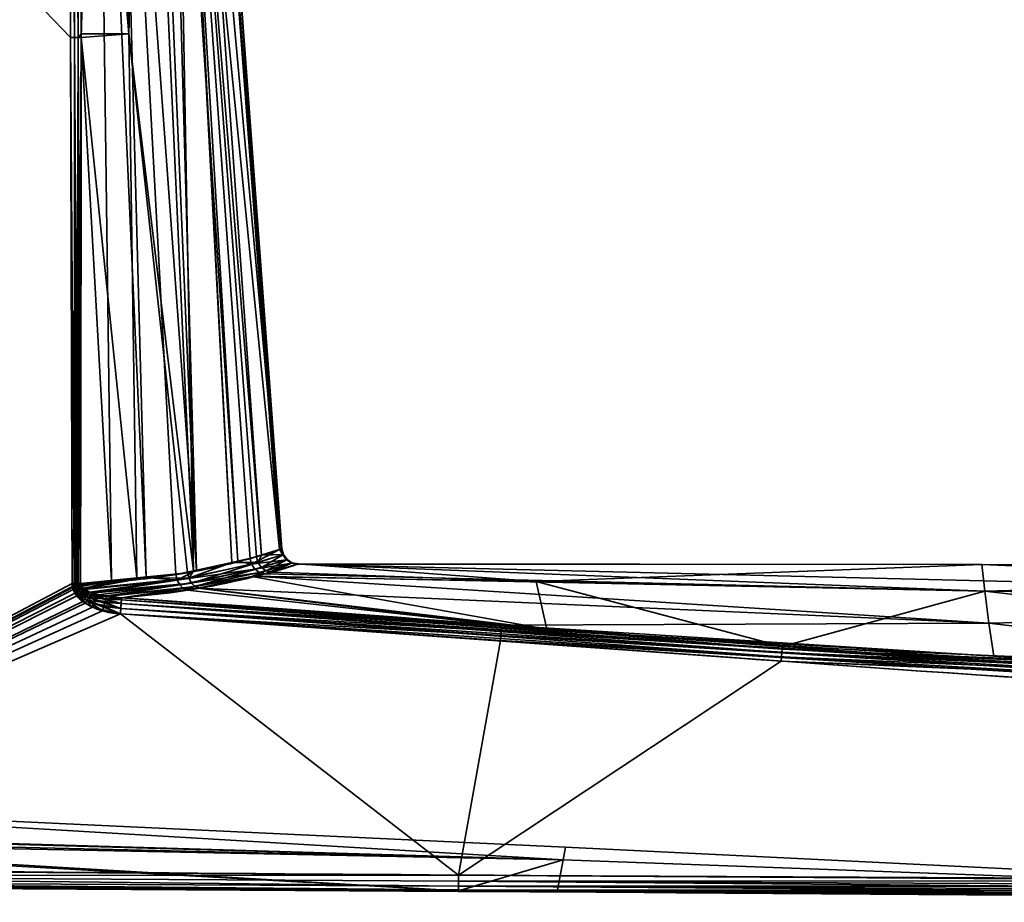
# Model space of a CAD drawing. Header units: millimetres. Extents: x -309 to 8059, y -96 to 57.
# Tile 51 of 99: x 4101 to 4131, y -93 to -67. Entities that reach past the tile are written whole.
import ezdxf

# ---------------------------------------------------------------- set-up
doc = ezdxf.new("R2010")
doc.units = ezdxf.units.MM
doc.layers.add('151', color=7, linetype='Continuous', true_color=0xffffff)

# ---------------------------------------------------------------- blocks, each defined once
blk = doc.blocks.new('UG_SURFACE_006')
at = {"layer": '151', "color": 251, "linetype": 'Continuous', "lineweight": 35}
for points in [[(4086, -50.3, 1115), (4086, -92.446, 1115), (4102.364, -83.789, 1115), (4102.315, -67.253, 1115)], [(4102.315, -67.253, 1115), (4102.256, -50.3, 1115), (4086, -50.3, 1115)], [(4086, -50.3, 1093), (4102.256, -50.3, 1093), (4102.315, -67.253, 1093)], [(4102.315, -67.253, 1093), (4102.364, -83.789, 1093), (4086, -92.446, 1093), (4086, -50.3, 1093)], [(4102.256, -50.3, 1115), (4102.315, -67.253, 1115), (4102.433, -67.253, 1114.986)], [(4102.433, -67.253, 1114.986), (4102.406, -50.3, 1114.974), (4102.256, -50.3, 1115)], [(4102.315, -67.253, 1093), (4102.256, -50.3, 1093), (4102.375, -50.3, 1093.014)], [(4102.375, -50.3, 1093.014), (4102.433, -67.253, 1093.014), (4102.315, -67.253, 1093)], [(4102.375, -50.3, 1093.014), (4102.405, -50.3, 1093.027), (4102.433, -67.253, 1093.014)], [(4102.405, -50.3, 1093.027), (4102.529, -50.3, 1093.081), (4102.545, -67.252, 1093.055)], [(4102.545, -67.252, 1093.055), (4102.433, -67.253, 1093.014), (4102.405, -50.3, 1093.027)], [(4102.421, -50.3, 1114.972), (4102.406, -50.3, 1114.974), (4102.433, -67.253, 1114.986)], [(4102.421, -50.3, 1114.972), (4102.433, -67.253, 1114.986), (4102.545, -67.252, 1114.944)], [(4102.545, -67.252, 1114.944), (4102.54, -50.3, 1114.906), (4102.421, -50.3, 1114.972)], [(4102.529, -50.3, 1093.081), (4102.541, -50.3, 1093.092), (4102.545, -67.252, 1093.055)], [(4102.568, -50.3, 1114.89), (4102.54, -50.3, 1114.906), (4102.545, -67.252, 1114.944)], [(4102.541, -50.3, 1093.092), (4102.653, -50.3, 1093.195), (4102.643, -67.252, 1093.122)], [(4102.643, -67.252, 1093.122), (4102.545, -67.252, 1093.055), (4102.541, -50.3, 1093.092)], [(4102.568, -50.3, 1114.89), (4102.545, -67.252, 1114.944), (4102.643, -67.145, 1114.878)], [(4102.643, -67.145, 1114.878), (4102.653, -50.3, 1114.805), (4102.568, -50.3, 1114.89)], [(4103.115, -50.3, 1094.032), (4103.558, -83.701, 1093.844), (4102.643, -67.252, 1093.122)], [(4102.653, -50.3, 1114.805), (4102.643, -67.145, 1114.878), (4104.087, -67.145, 1113.426)], [(4102.643, -67.252, 1093.122), (4102.653, -50.3, 1093.195), (4103.115, -50.3, 1094.032)], [(4104.087, -67.145, 1113.426), (4103.528, -50.3, 1113.145), (4102.653, -50.3, 1114.805)], [(4103.115, -50.3, 1094.032), (4103.704, -50.3, 1095.096), (4104.611, -83.604, 1094.712)], [(4104.611, -83.604, 1094.712), (4103.558, -83.701, 1093.844), (4103.115, -50.3, 1094.032)], [(4104.534, -50.3, 1111.238), (4103.528, -50.3, 1113.145), (4104.087, -67.145, 1113.426)], [(4103.704, -50.3, 1095.096), (4104.724, -50.3, 1096.939), (4106.131, -83.385, 1096.452)], [(4106.131, -83.385, 1096.452), (4105.508, -83.52, 1095.452), (4103.704, -50.3, 1095.096)], [(4105.508, -83.52, 1095.452), (4104.611, -83.604, 1094.712), (4103.704, -50.3, 1095.096)], [(4104.087, -67.145, 1113.426), (4106.041, -83.42, 1111.814), (4104.534, -50.3, 1111.238)], [(4105.434, -50.3, 1109.53), (4104.534, -50.3, 1111.238), (4106.041, -83.42, 1111.814)], [(4106.131, -83.385, 1096.452), (4104.724, -50.3, 1096.939), (4105.201, -50.3, 1097.801)], [(4105.201, -50.3, 1097.801), (4105.409, -50.3, 1098.902), (4107.38, -83.114, 1098.457)], [(4107.38, -83.114, 1098.457), (4106.131, -83.385, 1096.452), (4105.201, -50.3, 1097.801)], [(4105.409, -50.3, 1098.902), (4106.201, -50.3, 1103.086), (4108.64, -82.76, 1102.975)], [(4108.64, -82.76, 1102.975), (4107.752, -83.033, 1099.055), (4105.409, -50.3, 1098.902)], [(4107.752, -83.033, 1099.055), (4107.38, -83.114, 1098.457), (4105.409, -50.3, 1098.902)], [(4105.434, -50.3, 1109.53), (4106.041, -83.42, 1111.814), (4107.199, -83.151, 1109.764)], [(4107.199, -83.151, 1109.764), (4105.46, -50.3, 1109.361), (4105.434, -50.3, 1109.53)], [(4105.46, -50.3, 1109.361), (4107.945, -82.978, 1108.443), (4108.096, -82.931, 1107.623)], [(4105.46, -50.3, 1109.361), (4107.199, -83.151, 1109.764), (4107.945, -82.978, 1108.443)], [(4108.096, -82.931, 1107.623), (4105.773, -50.3, 1107.267), (4105.46, -50.3, 1109.361)], [(4105.773, -50.3, 1107.267), (4108.096, -82.931, 1107.623), (4108.715, -82.736, 1104.244)], [(4108.715, -82.736, 1104.244), (4106.312, -50.3, 1103.672), (4105.773, -50.3, 1107.267)], [(4108.694, -82.743, 1103.216), (4106.201, -50.3, 1103.086), (4106.312, -50.3, 1103.672)], [(4108.694, -82.743, 1103.216), (4108.64, -82.76, 1102.975), (4106.201, -50.3, 1103.086)], [(4106.312, -50.3, 1103.672), (4108.715, -82.736, 1104.244), (4108.694, -82.743, 1103.216)], [(4102.315, -67.253, 1115), (4102.364, -83.789, 1115), (4102.431, -83.789, 1114.994)], [(4102.431, -83.789, 1114.994), (4102.433, -67.253, 1114.986), (4102.315, -67.253, 1115)], [(4102.431, -83.789, 1093.006), (4102.315, -67.253, 1093), (4102.433, -67.253, 1093.014)], [(4102.431, -83.789, 1093.006), (4102.364, -83.789, 1093), (4102.315, -67.253, 1093)], [(4102.431, -83.789, 1114.994), (4102.453, -83.789, 1114.992), (4102.433, -67.253, 1114.986)], [(4102.433, -67.253, 1093.014), (4102.453, -83.789, 1093.008), (4102.431, -83.789, 1093.006)], [(4102.496, -83.789, 1114.98), (4102.545, -67.252, 1114.944), (4102.433, -67.253, 1114.986)], [(4102.433, -67.253, 1093.014), (4102.545, -67.252, 1093.055), (4102.539, -83.789, 1093.032)], [(4102.433, -67.253, 1114.986), (4102.453, -83.789, 1114.992), (4102.496, -83.789, 1114.98)], [(4102.539, -83.789, 1093.032), (4102.496, -83.789, 1093.02), (4102.433, -67.253, 1093.014)], [(4102.496, -83.789, 1093.02), (4102.453, -83.789, 1093.008), (4102.433, -67.253, 1093.014)], [(4102.496, -83.789, 1114.98), (4102.539, -83.789, 1114.968), (4102.545, -67.252, 1114.944)], [(4102.545, -67.252, 1114.944), (4102.539, -83.789, 1114.968), (4102.559, -83.788, 1114.959)], [(4102.559, -83.788, 1093.041), (4102.539, -83.789, 1093.032), (4102.545, -67.252, 1093.055)], [(4102.545, -67.252, 1114.944), (4102.643, -67.252, 1114.878), (4102.643, -67.145, 1114.878)], [(4102.559, -83.788, 1114.959), (4102.643, -67.252, 1114.878), (4102.545, -67.252, 1114.944)], [(4102.545, -67.252, 1093.055), (4102.643, -67.252, 1093.122), (4102.62, -83.788, 1093.07)], [(4102.62, -83.788, 1093.07), (4102.559, -83.788, 1093.041), (4102.545, -67.252, 1093.055)], [(4102.559, -83.788, 1114.959), (4102.62, -83.788, 1114.93), (4102.643, -67.252, 1114.878)], [(4103.558, -83.701, 1093.844), (4102.62, -83.788, 1093.07), (4102.643, -67.252, 1093.122)], [(4102.643, -67.252, 1114.878), (4102.62, -83.788, 1114.93), (4104.324, -83.617, 1113.461)], [(4104.087, -67.145, 1113.426), (4102.643, -67.145, 1114.878), (4102.643, -67.252, 1114.878)], [(4104.324, -83.617, 1113.461), (4104.087, -67.145, 1113.426), (4102.643, -67.252, 1114.878)], [(4104.087, -67.145, 1113.426), (4104.324, -83.617, 1113.461), (4105.857, -83.462, 1112.14)], [(4105.857, -83.462, 1112.14), (4106.041, -83.42, 1111.814), (4104.087, -67.145, 1113.426)], [(4107.8, -83.208, 1099.055), (4107.752, -83.033, 1099.055), (4108.64, -82.76, 1102.975)], [(4108.64, -82.76, 1102.975), (4108.742, -82.923, 1103.216), (4107.8, -83.208, 1099.055)], [(4108.763, -82.916, 1104.244), (4108.715, -82.736, 1104.244), (4108.096, -82.931, 1107.623)], [(4108.64, -82.76, 1102.975), (4108.694, -82.743, 1103.216), (4108.742, -82.923, 1103.216)], [(4108.694, -82.743, 1103.216), (4108.715, -82.736, 1104.244), (4108.763, -82.916, 1104.244)], [(4108.763, -82.916, 1104.244), (4108.742, -82.923, 1103.216), (4108.694, -82.743, 1103.216)], [(4107.8, -83.208, 1099.055), (4105.546, -83.688, 1095.441), (4106.131, -83.385, 1096.452), (4107.38, -83.114, 1098.457)], [(4105.897, -83.63, 1112.148), (4107.993, -83.154, 1108.442), (4107.199, -83.151, 1109.764)], [(4107.199, -83.151, 1109.764), (4106.041, -83.42, 1111.814), (4105.897, -83.63, 1112.148)], [(4107.993, -83.154, 1108.442), (4105.897, -83.63, 1112.148), (4105.979, -83.776, 1112.194)], [(4105.979, -83.776, 1112.194), (4108.096, -83.301, 1108.464), (4107.993, -83.154, 1108.442)], [(4107.993, -83.154, 1108.442), (4107.945, -82.978, 1108.443), (4107.199, -83.151, 1109.764)], [(4107.38, -83.114, 1098.457), (4107.752, -83.033, 1099.055), (4107.8, -83.208, 1099.055)], [(4107.8, -83.208, 1099.055), (4108.742, -82.923, 1103.216), (4108.853, -83.073, 1103.213)], [(4108.853, -83.073, 1103.213), (4107.901, -83.355, 1099.03), (4107.8, -83.208, 1099.055)], [(4107.901, -83.355, 1099.03), (4108.853, -83.073, 1103.213), (4109.01, -83.172, 1103.205)], [(4109.01, -83.172, 1103.205), (4108.043, -83.457, 1098.984), (4107.901, -83.355, 1099.03)], [(4108.096, -82.931, 1107.623), (4107.945, -82.978, 1108.443), (4107.993, -83.154, 1108.442)], [(4108.096, -82.931, 1107.623), (4107.993, -83.154, 1108.442), (4108.763, -82.916, 1104.244)], [(4108.763, -82.916, 1104.244), (4107.993, -83.154, 1108.442), (4108.096, -83.301, 1108.464)], [(4108.207, -83.499, 1098.922), (4108.043, -83.457, 1098.984), (4109.01, -83.172, 1103.205)], [(4108.096, -83.301, 1108.464), (4108.874, -83.066, 1104.245), (4108.763, -82.916, 1104.244)], [(4108.874, -83.066, 1104.245), (4108.096, -83.301, 1108.464), (4108.241, -83.402, 1108.506)], [(4109.01, -83.172, 1103.205), (4109.193, -83.206, 1103.195), (4108.207, -83.499, 1098.922)], [(4108.241, -83.402, 1108.506), (4109.032, -83.165, 1104.248), (4108.874, -83.066, 1104.245)], [(4109.032, -83.165, 1104.248), (4108.241, -83.402, 1108.506), (4108.408, -83.443, 1108.562)], [(4108.408, -83.443, 1108.562), (4109.215, -83.199, 1104.251), (4109.032, -83.165, 1104.248)], [(4108.742, -82.923, 1103.216), (4108.763, -82.916, 1104.244), (4108.874, -83.066, 1104.245)], [(4108.874, -83.066, 1104.245), (4108.853, -83.073, 1103.213), (4108.742, -82.923, 1103.216)], [(4108.853, -83.073, 1103.213), (4108.874, -83.066, 1104.245), (4109.032, -83.165, 1104.248)], [(4109.032, -83.165, 1104.248), (4109.01, -83.172, 1103.205), (4108.853, -83.073, 1103.213)], [(4109.01, -83.172, 1103.205), (4109.032, -83.165, 1104.248), (4109.21, -83.201, 1103.999)], [(4109.21, -83.201, 1103.999), (4109.193, -83.206, 1103.195), (4109.01, -83.172, 1103.205)], [(4109.032, -83.165, 1104.248), (4109.215, -83.199, 1104.251), (4109.21, -83.201, 1103.999)], [(4105.897, -83.63, 1112.148), (4105.857, -83.462, 1112.14), (4104.324, -83.617, 1113.461)], [(4105.546, -83.688, 1095.441), (4105.508, -83.52, 1095.452), (4106.131, -83.385, 1096.452)], [(4105.546, -83.688, 1095.441), (4107.8, -83.208, 1099.055), (4107.901, -83.355, 1099.03)], [(4107.901, -83.355, 1099.03), (4105.624, -83.834, 1095.392), (4105.546, -83.688, 1095.441)], [(4105.624, -83.834, 1095.392), (4107.901, -83.355, 1099.03), (4108.043, -83.457, 1098.984)], [(4108.043, -83.457, 1098.984), (4105.732, -83.94, 1095.311), (4105.624, -83.834, 1095.392)], [(4105.732, -83.94, 1095.311), (4108.043, -83.457, 1098.984), (4107.872, -83.57, 1098.392)], [(4106.041, -83.42, 1111.814), (4105.857, -83.462, 1112.14), (4105.897, -83.63, 1112.148)], [(4108.096, -83.301, 1108.464), (4105.979, -83.776, 1112.194), (4106.092, -83.882, 1112.272)], [(4106.092, -83.882, 1112.272), (4108.241, -83.402, 1108.506), (4108.096, -83.301, 1108.464)], [(4107.811, -83.578, 1109.604), (4108.241, -83.402, 1108.506), (4106.092, -83.882, 1112.272)], [(4107.811, -83.578, 1109.604), (4108.408, -83.443, 1108.562), (4108.241, -83.402, 1108.506)], [(4108.408, -83.443, 1108.562), (4107.811, -83.578, 1109.604), (4116.412, -83.725, 1109.694)], [(4108.043, -83.457, 1098.984), (4108.207, -83.499, 1098.922), (4107.872, -83.57, 1098.392)], [(4130.004, -84.025, 1098.166), (4108.207, -83.499, 1098.922), (4109.193, -83.206, 1103.195)], [(4109.215, -83.199, 1104.251), (4108.408, -83.443, 1108.562), (4116.412, -83.725, 1109.694)], [(4109.193, -83.206, 1103.195), (4109.21, -83.201, 1103.999), (4129.907, -83.211, 1103.999)], [(4129.907, -83.211, 1103.999), (4157.362, -84.375, 1098.026), (4109.193, -83.206, 1103.195)], [(4109.193, -83.206, 1103.195), (4157.362, -84.375, 1098.026), (4130.004, -84.025, 1098.166)], [(4129.907, -83.211, 1103.999), (4109.21, -83.201, 1103.999), (4109.215, -83.199, 1104.251)], [(4129.907, -83.211, 1103.999), (4109.215, -83.199, 1104.251), (4116.412, -83.725, 1109.694)], [(4116.412, -83.725, 1109.694), (4130.004, -84.024, 1109.832), (4129.907, -83.211, 1103.999)], [(4157.361, -83.3, 1103.998), (4129.907, -83.211, 1103.999), (4130.004, -84.024, 1109.832)], [(4129.907, -83.211, 1103.999), (4157.361, -83.3, 1103.998), (4157.362, -84.375, 1098.026)], [(4130.004, -84.024, 1109.832), (4157.362, -84.374, 1109.971), (4157.361, -83.3, 1103.998)], [(4104.324, -83.617, 1113.461), (4102.62, -83.788, 1114.93), (4102.632, -83.85, 1114.927)], [(4102.626, -83.834, 1093.071), (4102.62, -83.788, 1093.07), (4103.558, -83.701, 1093.844)], [(4102.646, -83.877, 1093.076), (4102.626, -83.834, 1093.071), (4103.558, -83.701, 1093.844)], [(4102.632, -83.85, 1114.927), (4102.696, -83.936, 1114.911), (4104.324, -83.617, 1113.461)], [(4103.558, -83.701, 1093.844), (4102.723, -83.953, 1093.096), (4102.646, -83.877, 1093.076)], [(4102.696, -83.936, 1114.911), (4102.725, -83.953, 1114.904), (4104.324, -83.617, 1113.461)], [(4102.723, -83.953, 1093.096), (4103.558, -83.701, 1093.844), (4104.611, -83.604, 1094.712)], [(4104.611, -83.604, 1094.712), (4105.546, -83.688, 1095.441), (4102.723, -83.953, 1093.096)], [(4102.741, -83.971, 1093.101), (4102.723, -83.953, 1093.096), (4105.546, -83.688, 1095.441)], [(4102.725, -83.953, 1114.904), (4105.897, -83.63, 1112.148), (4104.324, -83.617, 1113.461)], [(4105.897, -83.63, 1112.148), (4102.725, -83.953, 1114.904), (4102.9, -84.056, 1114.858)], [(4102.958, -84.079, 1093.157), (4102.741, -83.971, 1093.101), (4105.546, -83.688, 1095.441)], [(4102.9, -84.056, 1114.858), (4105.979, -83.776, 1112.194), (4105.897, -83.63, 1112.148)], [(4105.979, -83.776, 1112.194), (4102.9, -84.056, 1114.858), (4103.149, -84.137, 1114.792)], [(4105.546, -83.688, 1095.441), (4105.624, -83.834, 1095.392), (4102.958, -84.079, 1093.157)], [(4105.979, -83.776, 1112.194), (4103.149, -84.137, 1114.792), (4103.411, -84.168, 1114.718)], [(4103.411, -84.168, 1114.718), (4106.092, -83.882, 1112.272), (4105.979, -83.776, 1112.194)], [(4104.611, -83.604, 1094.712), (4105.508, -83.52, 1095.452), (4105.546, -83.688, 1095.441)], [(4107.872, -83.57, 1098.392), (4106.173, -83.928, 1095.703), (4105.732, -83.94, 1095.311)], [(4106.092, -83.882, 1112.272), (4106.223, -83.935, 1112.371), (4107.811, -83.578, 1109.604)], [(4130.12, -84.991, 1095.494), (4106.173, -83.928, 1095.703), (4107.872, -83.57, 1098.392)], [(4107.811, -83.578, 1109.604), (4106.223, -83.935, 1112.371), (4116.739, -85.17, 1114.677)], [(4116.739, -85.17, 1114.677), (4116.412, -83.725, 1109.694), (4107.811, -83.578, 1109.604)], [(4130.004, -84.025, 1098.166), (4107.872, -83.57, 1098.392), (4108.207, -83.499, 1098.922)], [(4107.872, -83.57, 1098.392), (4130.004, -84.025, 1098.166), (4130.12, -84.991, 1095.494)], [(4116.412, -83.725, 1109.694), (4116.739, -85.17, 1114.677), (4123.868, -85.696, 1114.722)], [(4123.868, -85.696, 1114.722), (4130.004, -84.024, 1109.832), (4116.412, -83.725, 1109.694)], [(4086, -92.446, 1115), (4102.379, -83.912, 1115), (4102.364, -83.789, 1115)], [(4102.364, -83.789, 1093), (4102.372, -83.88, 1093), (4086, -92.446, 1093)], [(4102.372, -83.88, 1093), (4102.396, -83.967, 1093), (4086, -92.446, 1093)], [(4086, -92.446, 1115), (4102.455, -84.087, 1115), (4102.379, -83.912, 1115)], [(4102.396, -83.967, 1093), (4102.506, -84.159, 1093), (4086, -92.446, 1093)], [(4102.431, -83.789, 1114.994), (4102.364, -83.789, 1115), (4102.379, -83.912, 1115)], [(4102.372, -83.88, 1093), (4102.364, -83.789, 1093), (4102.431, -83.789, 1093.006)], [(4102.431, -83.789, 1093.006), (4102.439, -83.868, 1093.005), (4102.372, -83.88, 1093)], [(4102.396, -83.967, 1093), (4102.372, -83.88, 1093), (4102.439, -83.868, 1093.005)], [(4102.379, -83.912, 1115), (4102.446, -83.896, 1114.995), (4102.431, -83.789, 1114.994)], [(4102.446, -83.896, 1114.995), (4102.379, -83.912, 1115), (4102.455, -84.087, 1115)], [(4102.439, -83.868, 1093.005), (4102.462, -83.944, 1093.005), (4102.396, -83.967, 1093)], [(4102.506, -84.159, 1093), (4102.396, -83.967, 1093), (4102.462, -83.944, 1093.005)], [(4102.453, -83.789, 1114.992), (4102.431, -83.789, 1114.994), (4102.446, -83.896, 1114.995)], [(4102.439, -83.868, 1093.005), (4102.431, -83.789, 1093.006), (4102.453, -83.789, 1093.008)], [(4102.504, -83.856, 1093.018), (4102.439, -83.868, 1093.005), (4102.453, -83.789, 1093.008)], [(4102.439, -83.868, 1093.005), (4102.504, -83.856, 1093.018), (4102.526, -83.921, 1093.019)], [(4102.526, -83.921, 1093.019), (4102.462, -83.944, 1093.005), (4102.439, -83.868, 1093.005)], [(4102.446, -83.896, 1114.995), (4102.51, -83.88, 1114.981), (4102.496, -83.789, 1114.98)], [(4102.496, -83.789, 1114.98), (4102.453, -83.789, 1114.992), (4102.446, -83.896, 1114.995)], [(4102.51, -83.88, 1114.981), (4102.446, -83.896, 1114.995), (4102.519, -84.047, 1114.994)], [(4102.455, -84.087, 1115), (4102.519, -84.047, 1114.994), (4102.446, -83.896, 1114.995)], [(4102.453, -83.789, 1093.008), (4102.496, -83.789, 1093.02), (4102.504, -83.856, 1093.018)], [(4102.519, -84.047, 1114.994), (4102.455, -84.087, 1115), (4102.688, -84.334, 1115)], [(4102.462, -83.944, 1093.005), (4102.526, -83.921, 1093.019), (4102.63, -84.06, 1093.026)], [(4102.462, -83.944, 1093.005), (4102.569, -84.109, 1093.006), (4102.506, -84.159, 1093)], [(4102.63, -84.06, 1093.026), (4102.569, -84.109, 1093.006), (4102.462, -83.944, 1093.005)], [(4102.539, -83.789, 1114.968), (4102.496, -83.789, 1114.98), (4102.51, -83.88, 1114.981)], [(4102.504, -83.856, 1093.018), (4102.496, -83.789, 1093.02), (4102.539, -83.789, 1093.032)], [(4102.539, -83.789, 1093.032), (4102.567, -83.844, 1093.041), (4102.504, -83.856, 1093.018)], [(4102.504, -83.856, 1093.018), (4102.567, -83.844, 1093.041), (4102.588, -83.898, 1093.043)], [(4102.588, -83.898, 1093.043), (4102.526, -83.921, 1093.019), (4102.504, -83.856, 1093.018)], [(4102.539, -83.789, 1114.968), (4102.51, -83.88, 1114.981), (4102.573, -83.864, 1114.959)], [(4102.573, -83.864, 1114.959), (4102.51, -83.88, 1114.981), (4102.582, -84.008, 1114.977)], [(4102.519, -84.047, 1114.994), (4102.582, -84.008, 1114.977), (4102.51, -83.88, 1114.981)], [(4102.582, -84.008, 1114.977), (4102.519, -84.047, 1114.994), (4102.746, -84.258, 1114.991)], [(4102.688, -84.334, 1115), (4102.746, -84.258, 1114.991), (4102.519, -84.047, 1114.994)], [(4102.526, -83.921, 1093.019), (4102.588, -83.898, 1093.043), (4102.688, -84.014, 1093.057)], [(4102.688, -84.014, 1093.057), (4102.63, -84.06, 1093.026), (4102.526, -83.921, 1093.019)], [(4102.573, -83.864, 1114.959), (4102.559, -83.788, 1114.959), (4102.539, -83.789, 1114.968)], [(4102.539, -83.789, 1093.032), (4102.559, -83.788, 1093.041), (4102.567, -83.844, 1093.041)], [(4102.62, -83.788, 1114.93), (4102.559, -83.788, 1114.959), (4102.573, -83.864, 1114.959)], [(4102.567, -83.844, 1093.041), (4102.559, -83.788, 1093.041), (4102.62, -83.788, 1093.07)], [(4102.62, -83.788, 1093.07), (4102.626, -83.834, 1093.071), (4102.567, -83.844, 1093.041)], [(4102.588, -83.898, 1093.043), (4102.567, -83.844, 1093.041), (4102.626, -83.834, 1093.071)], [(4102.569, -84.109, 1093.006), (4102.63, -84.06, 1093.026), (4102.866, -84.217, 1093.041)], [(4102.573, -83.864, 1114.959), (4102.632, -83.85, 1114.927), (4102.62, -83.788, 1114.93)], [(4102.632, -83.85, 1114.927), (4102.573, -83.864, 1114.959), (4102.641, -83.971, 1114.949)], [(4102.582, -84.008, 1114.977), (4102.641, -83.971, 1114.949), (4102.573, -83.864, 1114.959)], [(4102.641, -83.971, 1114.949), (4102.582, -84.008, 1114.977), (4102.802, -84.184, 1114.963)], [(4102.746, -84.258, 1114.991), (4102.802, -84.184, 1114.963), (4102.582, -84.008, 1114.977)], [(4102.626, -83.834, 1093.071), (4102.646, -83.877, 1093.076), (4102.588, -83.898, 1093.043)], [(4102.688, -84.014, 1093.057), (4102.588, -83.898, 1093.043), (4102.646, -83.877, 1093.076)], [(4102.63, -84.06, 1093.026), (4102.688, -84.014, 1093.057), (4102.915, -84.143, 1093.091)], [(4102.915, -84.143, 1093.091), (4102.866, -84.217, 1093.041), (4102.63, -84.06, 1093.026)], [(4102.641, -83.971, 1114.949), (4102.696, -83.936, 1114.911), (4102.632, -83.85, 1114.927)], [(4102.725, -83.953, 1114.904), (4102.696, -83.936, 1114.911), (4102.641, -83.971, 1114.949)], [(4102.725, -83.953, 1114.904), (4102.641, -83.971, 1114.949), (4102.854, -84.116, 1114.918)], [(4102.802, -84.184, 1114.963), (4102.854, -84.116, 1114.918), (4102.641, -83.971, 1114.949)], [(4102.646, -83.877, 1093.076), (4102.723, -83.953, 1093.096), (4102.688, -84.014, 1093.057)], [(4102.723, -83.953, 1093.096), (4102.741, -83.971, 1093.101), (4102.688, -84.014, 1093.057)], [(4102.915, -84.143, 1093.091), (4102.688, -84.014, 1093.057), (4102.741, -83.971, 1093.101)], [(4102.854, -84.116, 1114.918), (4102.9, -84.056, 1114.858), (4102.725, -83.953, 1114.904)], [(4102.741, -83.971, 1093.101), (4102.958, -84.079, 1093.157), (4102.915, -84.143, 1093.091)], [(4102.9, -84.056, 1114.858), (4102.854, -84.116, 1114.918), (4103.115, -84.209, 1114.879)], [(4103.115, -84.209, 1114.879), (4103.149, -84.137, 1114.792), (4102.9, -84.056, 1114.858)], [(4103.4, -84.185, 1093.277), (4102.958, -84.079, 1093.157), (4105.624, -83.834, 1095.392)], [(4105.624, -83.834, 1095.392), (4105.732, -83.94, 1095.311), (4103.4, -84.185, 1093.277)], [(4103.409, -84.187, 1093.28), (4103.4, -84.185, 1093.277), (4105.732, -83.94, 1095.311)], [(4103.86, -84.221, 1093.406), (4103.409, -84.187, 1093.28), (4105.732, -83.94, 1095.311)], [(4106.092, -83.882, 1112.272), (4103.411, -84.168, 1114.718), (4103.86, -84.221, 1114.594)], [(4103.86, -84.221, 1114.594), (4106.223, -83.935, 1112.371), (4106.092, -83.882, 1112.272)], [(4106.223, -83.935, 1112.371), (4103.86, -84.221, 1114.594), (4116.739, -85.17, 1114.677)], [(4105.732, -83.94, 1095.311), (4105.858, -83.995, 1095.206), (4103.86, -84.221, 1093.406)], [(4115.374, -85.05, 1093.33), (4103.86, -84.221, 1093.406), (4105.858, -83.995, 1095.206)], [(4106.173, -83.928, 1095.703), (4105.858, -83.995, 1095.206), (4105.732, -83.94, 1095.311)], [(4115.374, -85.05, 1093.33), (4105.858, -83.995, 1095.206), (4106.173, -83.928, 1095.703)], [(4106.173, -83.928, 1095.703), (4130.12, -84.991, 1095.494), (4115.374, -85.05, 1093.33)], [(4130.004, -84.024, 1109.832), (4123.868, -85.696, 1114.722), (4156.99, -87.145, 1114.816)], [(4156.99, -87.145, 1114.816), (4157.362, -84.374, 1109.971), (4130.004, -84.024, 1109.832)], [(4130.12, -84.991, 1095.494), (4130.004, -84.025, 1098.166), (4157.362, -84.375, 1098.026)], [(4102.688, -84.334, 1115), (4102.455, -84.087, 1115), (4086, -92.446, 1115)], [(4086, -92.446, 1093), (4102.506, -84.159, 1093), (4102.756, -84.382, 1093)], [(4086, -92.446, 1115), (4102.979, -84.505, 1115), (4102.688, -84.334, 1115)], [(4102.756, -84.382, 1093), (4102.506, -84.159, 1093), (4102.569, -84.109, 1093.006)], [(4102.569, -84.109, 1093.006), (4102.812, -84.298, 1093.01), (4102.756, -84.382, 1093)], [(4102.866, -84.217, 1093.041), (4102.812, -84.298, 1093.01), (4102.569, -84.109, 1093.006)], [(4102.746, -84.258, 1114.991), (4102.688, -84.334, 1115), (4102.979, -84.505, 1115)], [(4102.802, -84.184, 1114.963), (4102.746, -84.258, 1114.991), (4103.028, -84.399, 1114.986)], [(4102.979, -84.505, 1115), (4103.028, -84.399, 1114.986), (4102.746, -84.258, 1114.991)], [(4103.286, -84.618, 1093), (4102.756, -84.382, 1093), (4102.812, -84.298, 1093.01)], [(4102.854, -84.116, 1114.918), (4102.802, -84.184, 1114.963), (4103.074, -84.298, 1114.945)], [(4103.028, -84.399, 1114.986), (4103.074, -84.298, 1114.945), (4102.802, -84.184, 1114.963)], [(4102.812, -84.298, 1093.01), (4102.866, -84.217, 1093.041), (4103.359, -84.364, 1093.076)], [(4102.812, -84.298, 1093.01), (4103.323, -84.486, 1093.019), (4103.286, -84.618, 1093)], [(4103.359, -84.364, 1093.076), (4103.323, -84.486, 1093.019), (4102.812, -84.298, 1093.01)], [(4103.074, -84.298, 1114.945), (4103.115, -84.209, 1114.879), (4102.854, -84.116, 1114.918)], [(4102.866, -84.217, 1093.041), (4102.915, -84.143, 1093.091), (4103.388, -84.262, 1093.165)], [(4103.388, -84.262, 1093.165), (4103.359, -84.364, 1093.076), (4102.866, -84.217, 1093.041)], [(4103.388, -84.262, 1093.165), (4102.915, -84.143, 1093.091), (4102.958, -84.079, 1093.157)], [(4102.958, -84.079, 1093.157), (4103.4, -84.185, 1093.277), (4103.388, -84.262, 1093.165)], [(4103.074, -84.298, 1114.945), (4103.028, -84.399, 1114.986), (4103.839, -84.542, 1114.97)], [(4103.115, -84.209, 1114.879), (4103.074, -84.298, 1114.945), (4103.848, -84.393, 1114.885)], [(4103.839, -84.542, 1114.97), (4103.848, -84.393, 1114.885), (4103.074, -84.298, 1114.945)], [(4103.411, -84.168, 1114.718), (4103.149, -84.137, 1114.792), (4103.115, -84.209, 1114.879)], [(4103.115, -84.209, 1114.879), (4103.856, -84.282, 1114.754), (4103.411, -84.168, 1114.718)], [(4103.848, -84.393, 1114.885), (4103.856, -84.282, 1114.754), (4103.115, -84.209, 1114.879)], [(4103.839, -84.542, 1093.03), (4103.323, -84.486, 1093.019), (4103.359, -84.364, 1093.076)], [(4103.848, -84.393, 1093.115), (4103.359, -84.364, 1093.076), (4103.388, -84.262, 1093.165)], [(4103.359, -84.364, 1093.076), (4103.848, -84.393, 1093.115), (4103.839, -84.542, 1093.03)], [(4103.4, -84.185, 1093.277), (4103.409, -84.187, 1093.28), (4103.388, -84.262, 1093.165)], [(4103.856, -84.282, 1093.246), (4103.388, -84.262, 1093.165), (4103.409, -84.187, 1093.28)], [(4103.388, -84.262, 1093.165), (4103.856, -84.282, 1093.246), (4103.848, -84.393, 1093.115)], [(4103.409, -84.187, 1093.28), (4103.86, -84.221, 1093.406), (4103.856, -84.282, 1093.246)], [(4103.856, -84.282, 1114.754), (4103.86, -84.221, 1114.594), (4103.411, -84.168, 1114.718)], [(4123.863, -85.774, 1114.837), (4103.856, -84.282, 1114.754), (4103.848, -84.393, 1114.885)], [(4103.848, -84.393, 1093.115), (4103.856, -84.282, 1093.246), (4115.368, -85.123, 1093.196)], [(4116.739, -85.17, 1114.677), (4103.86, -84.221, 1114.594), (4103.856, -84.282, 1114.754)], [(4103.856, -84.282, 1093.246), (4103.86, -84.221, 1093.406), (4115.374, -85.05, 1093.33)], [(4103.856, -84.282, 1114.754), (4123.863, -85.774, 1114.837), (4116.739, -85.17, 1114.677)], [(4115.374, -85.05, 1093.33), (4115.368, -85.123, 1093.196), (4103.856, -84.282, 1093.246)], [(4086, -92.446, 1093), (4102.756, -84.382, 1093), (4103.286, -84.618, 1093)], [(4103.828, -84.711, 1115), (4102.979, -84.505, 1115), (4086, -92.446, 1115)], [(4114.068, -92.621, 1093), (4086, -92.446, 1093), (4103.286, -84.618, 1093), (4103.828, -84.711, 1093)], [(4103.028, -84.399, 1114.986), (4102.979, -84.505, 1115), (4103.828, -84.711, 1115)], [(4103.828, -84.711, 1115), (4103.839, -84.542, 1114.97), (4103.028, -84.399, 1114.986)], [(4103.828, -84.711, 1093), (4103.286, -84.618, 1093), (4103.323, -84.486, 1093.019)], [(4103.323, -84.486, 1093.019), (4103.839, -84.542, 1093.03), (4103.828, -84.711, 1093)], [(4123.846, -86.006, 1114.981), (4103.839, -84.542, 1114.97), (4103.828, -84.711, 1115)], [(4103.828, -84.711, 1093), (4103.839, -84.542, 1093.03), (4115.35, -85.369, 1093.023)], [(4123.855, -85.88, 1114.925), (4103.848, -84.393, 1114.885), (4103.839, -84.542, 1114.97)], [(4103.839, -84.542, 1093.03), (4103.848, -84.393, 1093.115), (4115.36, -85.233, 1093.091)], [(4103.839, -84.542, 1114.97), (4123.846, -86.006, 1114.981), (4123.855, -85.88, 1114.925)], [(4115.36, -85.233, 1093.091), (4115.35, -85.369, 1093.023), (4103.839, -84.542, 1093.03)], [(4103.848, -84.393, 1114.885), (4123.855, -85.88, 1114.925), (4123.863, -85.774, 1114.837)], [(4115.368, -85.123, 1093.196), (4115.36, -85.233, 1093.091), (4103.848, -84.393, 1093.115)], [(4130.12, -84.991, 1095.494), (4157.362, -84.375, 1098.026), (4148.482, -87.146, 1093.184)], [(4123.836, -86.142, 1115), (4103.828, -84.711, 1115), (4086, -92.446, 1115), (4114.068, -92.621, 1115)], [(4103.828, -84.711, 1115), (4123.836, -86.142, 1115), (4123.846, -86.006, 1114.981)], [(4115.35, -85.369, 1093.023), (4115.339, -85.519, 1093), (4103.828, -84.711, 1093)], [(4114.068, -92.621, 1093), (4103.828, -84.711, 1093), (4115.339, -85.519, 1093)], [(4115.35, -85.369, 1093.023), (4115.36, -85.233, 1093.091), (4148.479, -87.32, 1093.048)], [(4115.36, -85.233, 1093.091), (4115.368, -85.123, 1093.196), (4148.48, -87.225, 1093.107)], [(4148.48, -87.225, 1093.107), (4148.479, -87.32, 1093.048), (4115.36, -85.233, 1093.091)], [(4115.368, -85.123, 1093.196), (4115.374, -85.05, 1093.33), (4130.269, -85.993, 1093.264)], [(4148.48, -87.225, 1093.107), (4115.368, -85.123, 1093.196), (4130.269, -85.993, 1093.264)], [(4130.12, -84.991, 1095.494), (4130.269, -85.993, 1093.264), (4115.374, -85.05, 1093.33)], [(4123.863, -85.774, 1114.837), (4123.868, -85.696, 1114.722), (4116.739, -85.17, 1114.677)], [(4148.482, -87.146, 1093.184), (4130.269, -85.993, 1093.264), (4130.12, -84.991, 1095.494)], [(4115.339, -85.519, 1093), (4148.475, -87.534, 1093), (4148.5, -92.8, 1093), (4114.068, -92.621, 1093)], [(4115.339, -85.519, 1093), (4115.35, -85.369, 1093.023), (4148.477, -87.424, 1093.012)], [(4148.477, -87.424, 1093.012), (4148.475, -87.534, 1093), (4115.339, -85.519, 1093)], [(4148.479, -87.32, 1093.048), (4148.477, -87.424, 1093.012), (4115.35, -85.369, 1093.023)], [(4123.863, -85.774, 1114.837), (4123.855, -85.88, 1114.925), (4156.99, -87.319, 1114.952)], [(4156.99, -87.145, 1114.816), (4123.868, -85.696, 1114.722), (4123.863, -85.774, 1114.837)], [(4123.863, -85.774, 1114.837), (4156.99, -87.224, 1114.893), (4156.99, -87.145, 1114.816)], [(4156.99, -87.319, 1114.952), (4156.99, -87.224, 1114.893), (4123.863, -85.774, 1114.837)], [(4114.068, -92.621, 1115), (4148.5, -92.8, 1115), (4156.99, -87.533, 1115), (4123.836, -86.142, 1115)], [(4156.99, -87.423, 1114.988), (4123.846, -86.006, 1114.981), (4123.836, -86.142, 1115)], [(4123.836, -86.142, 1115), (4156.99, -87.533, 1115), (4156.99, -87.423, 1114.988)], [(4123.855, -85.88, 1114.925), (4123.846, -86.006, 1114.981), (4156.99, -87.423, 1114.988)], [(4156.99, -87.423, 1114.988), (4156.99, -87.319, 1114.952), (4123.855, -85.88, 1114.925)], [(4130.269, -85.993, 1093.264), (4148.482, -87.146, 1093.184), (4148.48, -87.225, 1093.107)], [(4085.988, -90.311, 1104), (4117.301, -91.775, 1104), (4117.232, -92.155, 1109.564)], [(4117.232, -92.155, 1109.564), (4085.992, -91.279, 1109.683), (4085.988, -90.311, 1104)], [(4085.988, -90.311, 1104), (4085.992, -91.24, 1098.31), (4117.232, -92.155, 1098.436)], [(4117.301, -91.775, 1104), (4085.988, -90.311, 1104), (4085.988, -90.311, 1104)], [(4117.232, -92.155, 1098.436), (4117.301, -91.775, 1104), (4085.988, -90.311, 1104)], [(4117.232, -92.155, 1098.436), (4085.992, -91.24, 1098.31), (4085.993, -91.439, 1097.089)], [(4085.993, -91.536, 1111.195), (4085.992, -91.279, 1109.683), (4117.232, -92.155, 1109.564)], [(4085.993, -91.439, 1097.089), (4085.999, -92.887, 1093.736), (4114.064, -93.1, 1093.644)], [(4114.064, -93.1, 1093.644), (4117.232, -92.155, 1098.436), (4085.993, -91.439, 1097.089)], [(4085.993, -91.536, 1111.195), (4117.232, -92.155, 1109.564), (4114.064, -93.1, 1114.356)], [(4114.064, -93.1, 1114.356), (4085.999, -92.887, 1114.264), (4085.993, -91.536, 1111.195)], [(4117.301, -91.775, 1104), (4117.232, -92.155, 1098.436), (4148.479, -93.299, 1098.581)], [(4148.479, -93.299, 1109.419), (4117.232, -92.155, 1109.564), (4117.301, -91.775, 1104)], [(4148.479, -93.299, 1098.581), (4148.479, -93.299, 1104), (4117.301, -91.775, 1104)], [(4117.301, -91.775, 1104), (4148.479, -93.299, 1104), (4148.479, -93.299, 1109.419)], [(4117.232, -92.155, 1109.564), (4117.054, -93.117, 1114.368), (4114.064, -93.1, 1114.356)], [(4114.064, -93.1, 1093.644), (4117.054, -93.117, 1093.632), (4117.232, -92.155, 1098.436)], [(4148.479, -93.3, 1114.5), (4117.054, -93.117, 1114.368), (4117.232, -92.155, 1109.564)], [(4117.232, -92.155, 1098.436), (4117.054, -93.117, 1093.632), (4148.479, -93.3, 1093.5)], [(4148.479, -93.3, 1093.5), (4148.479, -93.299, 1098.581), (4117.232, -92.155, 1098.436)], [(4117.232, -92.155, 1109.564), (4148.479, -93.299, 1109.419), (4148.479, -93.3, 1114.5)], [(4114.068, -92.621, 1115), (4086, -92.446, 1115), (4085.999, -92.647, 1114.958)], [(4085.999, -92.647, 1093.042), (4086, -92.446, 1093), (4114.068, -92.621, 1093)], [(4085.999, -92.647, 1114.958), (4114.066, -92.803, 1114.966), (4114.068, -92.621, 1115)], [(4114.068, -92.621, 1093), (4114.066, -92.803, 1093.034), (4085.999, -92.647, 1093.042)], [(4114.066, -92.803, 1114.966), (4085.999, -92.647, 1114.958), (4085.999, -92.648, 1114.957)], [(4085.999, -92.648, 1093.043), (4085.999, -92.647, 1093.042), (4114.066, -92.803, 1093.034)], [(4085.999, -92.648, 1114.957), (4085.999, -92.814, 1114.839), (4114.065, -92.96, 1114.867)], [(4114.065, -92.96, 1114.867), (4114.066, -92.803, 1114.966), (4085.999, -92.648, 1114.957)], [(4085.999, -92.648, 1093.043), (4114.066, -92.803, 1093.034), (4114.065, -92.96, 1093.132)], [(4114.065, -92.96, 1093.132), (4085.999, -92.814, 1093.161), (4085.999, -92.648, 1093.043)], [(4148.5, -92.8, 1115), (4114.068, -92.621, 1115), (4114.066, -92.803, 1114.966)], [(4114.066, -92.803, 1093.034), (4114.068, -92.621, 1093), (4148.5, -92.8, 1093)], [(4085.998, -92.943, 1114.456), (4085.999, -92.887, 1114.264), (4114.064, -93.1, 1114.356)], [(4114.064, -93.1, 1093.644), (4085.999, -92.887, 1093.736), (4085.998, -92.943, 1093.544)], [(4085.999, -92.919, 1114.66), (4085.998, -92.945, 1114.46), (4114.064, -93.119, 1114.54)], [(4114.064, -93.119, 1093.46), (4085.998, -92.945, 1093.54), (4085.999, -92.919, 1093.336)], [(4085.998, -92.945, 1114.46), (4085.998, -92.943, 1114.456), (4114.064, -93.1, 1114.356)], [(4114.064, -93.1, 1093.644), (4085.998, -92.943, 1093.544), (4085.998, -92.945, 1093.54)], [(4114.064, -93.1, 1114.356), (4114.064, -93.119, 1114.54), (4085.998, -92.945, 1114.46)], [(4085.998, -92.945, 1093.54), (4114.064, -93.119, 1093.46), (4114.064, -93.1, 1093.644)], [(4085.999, -92.814, 1114.839), (4085.999, -92.919, 1114.664), (4114.064, -93.07, 1114.719)], [(4114.064, -93.07, 1114.719), (4114.065, -92.96, 1114.867), (4085.999, -92.814, 1114.839)], [(4085.999, -92.815, 1093.163), (4085.999, -92.814, 1093.161), (4114.065, -92.96, 1093.132)], [(4085.999, -92.815, 1093.163), (4114.065, -92.96, 1093.132), (4114.064, -93.07, 1093.281)], [(4114.064, -93.07, 1093.281), (4085.999, -92.919, 1093.336), (4085.999, -92.815, 1093.163)], [(4114.064, -93.07, 1114.719), (4085.999, -92.919, 1114.664), (4085.999, -92.919, 1114.66)], [(4114.064, -93.119, 1114.54), (4114.064, -93.07, 1114.719), (4085.999, -92.919, 1114.66)], [(4085.999, -92.919, 1093.336), (4114.064, -93.07, 1093.281), (4114.064, -93.119, 1093.46)], [(4114.065, -92.96, 1114.867), (4114.064, -93.07, 1114.719), (4148.499, -93.204, 1114.794)], [(4114.064, -93.07, 1093.281), (4114.065, -92.96, 1093.132), (4148.499, -93.094, 1093.096)], [(4114.066, -92.803, 1114.966), (4114.065, -92.96, 1114.867), (4148.499, -93.094, 1114.905)], [(4114.065, -92.96, 1093.132), (4114.066, -92.803, 1093.034), (4148.5, -92.955, 1093.024)], [(4148.5, -92.955, 1093.024), (4148.499, -93.094, 1093.096), (4114.065, -92.96, 1093.132)], [(4148.499, -93.204, 1114.794), (4148.499, -93.094, 1114.905), (4114.065, -92.96, 1114.867)], [(4114.066, -92.803, 1114.966), (4148.5, -92.955, 1114.976), (4148.5, -92.8, 1115)], [(4148.5, -92.8, 1093), (4148.5, -92.955, 1093.024), (4114.066, -92.803, 1093.034)], [(4148.499, -93.094, 1114.905), (4148.5, -92.955, 1114.976), (4114.066, -92.803, 1114.966)], [(4114.064, -93.07, 1114.719), (4114.064, -93.119, 1114.54), (4148.499, -93.276, 1114.655)], [(4148.499, -93.276, 1114.655), (4148.499, -93.204, 1114.794), (4114.064, -93.07, 1114.719)], [(4114.064, -93.119, 1093.46), (4114.064, -93.07, 1093.281), (4148.499, -93.204, 1093.206)], [(4148.499, -93.094, 1093.096), (4148.499, -93.204, 1093.206), (4114.064, -93.07, 1093.281)], [(4114.064, -93.119, 1114.54), (4114.064, -93.1, 1114.356), (4117.054, -93.117, 1114.368)], [(4117.054, -93.117, 1093.632), (4114.064, -93.1, 1093.644), (4114.064, -93.119, 1093.46)], [(4148.499, -93.276, 1114.655), (4114.064, -93.119, 1114.54), (4117.054, -93.117, 1114.368)], [(4117.054, -93.117, 1093.632), (4114.064, -93.119, 1093.46), (4148.499, -93.276, 1093.346)], [(4148.499, -93.204, 1093.206), (4148.499, -93.276, 1093.346), (4114.064, -93.119, 1093.46)], [(4117.054, -93.117, 1114.368), (4148.479, -93.3, 1114.5), (4148.499, -93.276, 1114.655)], [(4148.499, -93.276, 1093.346), (4148.479, -93.3, 1093.5), (4117.054, -93.117, 1093.632)]]:
    blk.add_3dface(points, dxfattribs=at)

msp = doc.modelspace()

# ---------------------------------------------------------------- linework, layer by layer
at = {"layer": '151', "color": 251, "linetype": 'Continuous', "lineweight": 35, "extrusion": (0.002638, -0.999997, 9.15294e-18)}
for centre, start, end in [((4102.129, 1114.5, 94.611), 59.253, 90), ((4102.129, 1093.5, 94.611), 270, 300.747)]:
    msp.add_arc(centre, 0.5, start, end, dxfattribs=at)
at = {"layer": '151', "color": 251, "linetype": 'Continuous', "lineweight": 35, "extrusion": (-0.997886, 0.064982, 0)}
msp.add_arc((-182.143, 1114.5, -4100.659), 0.5, 90, 169.2091, dxfattribs=at)
at = {"layer": '151', "color": 251, "linetype": 'Continuous', "lineweight": 35, "extrusion": (0.997886, -0.064982, 0)}
msp.add_arc((182.143, 1093.5, 4100.659), 0.5, 270, 349.2091, dxfattribs=at)
at = {"layer": '151', "color": 251, "linetype": 'Continuous', "lineweight": 35}
for points, knots in [([(4102.256, -50.3, 1093), (4102.277, -55.951, 1093), (4102.297, -61.602, 1093), (4102.333, -72.765, 1093), (4102.35, -78.277, 1093), (4102.364, -83.789, 1093)], [0, 0, 0, 0, 0.506223, 0.506223, 1, 1, 1, 1]), ([(4102.364, -83.789, 1115), (4102.35, -78.277, 1115), (4102.333, -72.765, 1115), (4102.297, -61.602, 1115), (4102.277, -55.951, 1115), (4102.256, -50.3, 1115)], [0, 0, 0, 0, 0.493777, 0.493777, 1, 1, 1, 1]), ([(4102.62, -83.788, 1093.07), (4102.629, -78.276, 1093.084), (4102.637, -72.764, 1093.101), (4102.649, -61.601, 1093.143), (4102.653, -55.951, 1093.168), (4102.652, -50.3, 1093.195)], [0, 0, 0, 0, 0.493798, 0.493798, 1, 1, 1, 1]), ([(4102.652, -50.3, 1114.805), (4102.653, -55.951, 1114.832), (4102.649, -61.601, 1114.857), (4102.637, -72.764, 1114.899), (4102.629, -78.276, 1114.916), (4102.62, -83.788, 1114.93)], [0, 0, 0, 0, 0.506202, 0.506202, 1, 1, 1, 1]), ([(4102.62, -83.788, 1114.93), (4103.57, -83.758, 1114.364), (4104.42, -83.677, 1113.689), (4105.932, -83.463, 1112.124), (4106.587, -83.328, 1111.233), (4107.635, -83.074, 1109.339), (4108.042, -82.952, 1108.308), (4108.579, -82.784, 1106.197), (4108.717, -82.736, 1105.112), (4108.718, -82.735, 1102.902), (4108.58, -82.783, 1101.808), (4108.045, -82.951, 1099.701), (4107.638, -83.073, 1098.668), (4106.067, -83.455, 1095.823), (4104.52, -83.727, 1094.201), (4102.62, -83.788, 1093.07)], [0, 0, 0, 0, 0.125, 0.125, 0.25, 0.25, 0.375, 0.375, 0.5, 0.5, 0.625, 0.625, 0.75, 0.75, 1, 1, 1, 1]), ([(4103.86, -84.221, 1093.406), (4105.536, -84.097, 1094.629), (4106.887, -83.832, 1096.228), (4108.729, -83.373, 1099.88), (4109.218, -83.198, 1101.926), (4109.217, -83.199, 1105.043), (4109.096, -83.239, 1106.065), (4108.625, -83.383, 1108.055), (4108.267, -83.488, 1109.037), (4106.89, -83.832, 1111.767), (4105.537, -84.097, 1113.371), (4103.86, -84.221, 1114.594)], [0, 0, 0, 0, 0.25, 0.25, 0.5, 0.5, 0.625, 0.625, 0.75, 0.75, 1, 1, 1, 1]), ([(4103.828, -84.711, 1115), (4103.515, -84.691, 1115), (4103.212, -84.622, 1115), (4102.79, -84.412, 1115), (4102.657, -84.324, 1115), (4102.444, -84.097, 1115), (4102.364, -83.948, 1115), (4102.364, -83.789, 1115)], [0, 0, 0, 0, 0.5, 0.5, 0.75, 0.75, 1, 1, 1, 1]), ([(4102.364, -83.789, 1093), (4102.364, -83.849, 1093), (4102.376, -83.911, 1093), (4102.421, -84.037, 1093), (4102.46, -84.101, 1093), (4102.576, -84.246, 1093), (4102.663, -84.32, 1093), (4102.917, -84.489, 1093), (4103.1, -84.565, 1093), (4103.462, -84.669, 1093), (4103.645, -84.699, 1093), (4103.828, -84.711, 1093)], [0, 0, 0, 0, 0.096721, 0.096721, 0.214423, 0.214423, 0.394065, 0.394065, 0.705671, 0.705671, 1, 1, 1, 1]), ([(4102.62, -83.788, 1093.07), (4102.619, -83.806, 1093.07), (4102.622, -83.824, 1093.071), (4102.633, -83.853, 1093.073), (4102.639, -83.866, 1093.075), (4102.659, -83.899, 1093.08), (4102.677, -83.918, 1093.084), (4102.71, -83.948, 1093.092), (4102.725, -83.96, 1093.096), (4102.807, -84.018, 1093.118), (4102.882, -84.051, 1093.137), (4103.104, -84.132, 1093.196), (4103.257, -84.165, 1093.237), (4103.559, -84.208, 1093.321), (4103.709, -84.219, 1093.363), (4103.86, -84.221, 1093.406)], [0, 0, 0, 0, 0.036981, 0.036981, 0.065513, 0.065513, 0.119134, 0.119134, 0.160519, 0.160519, 0.33497, 0.33497, 0.67146, 0.67146, 1, 1, 1, 1]), ([(4102.62, -83.788, 1114.93), (4102.62, -83.793, 1114.93), (4102.62, -83.798, 1114.93), (4102.621, -83.819, 1114.93), (4102.625, -83.835, 1114.929), (4102.637, -83.863, 1114.926), (4102.644, -83.875, 1114.924), (4102.665, -83.905, 1114.919), (4102.68, -83.921, 1114.915), (4102.755, -83.989, 1114.896), (4102.827, -84.026, 1114.877), (4102.98, -84.09, 1114.837), (4103.064, -84.116, 1114.814), (4103.381, -84.194, 1114.729), (4103.622, -84.218, 1114.662), (4103.86, -84.221, 1114.594)], [0, 0, 0, 0, 0.009635, 0.009635, 0.043647, 0.043647, 0.072623, 0.072623, 0.119686, 0.119686, 0.289308, 0.289308, 0.47824, 0.47824, 1, 1, 1, 1]), ([(4103.86, -84.221, 1114.594), (4112.775, -84.812, 1114.651), (4121.68, -85.566, 1114.716), (4135.048, -86.493, 1114.779), (4139.506, -86.754, 1114.795), (4146.196, -87.078, 1114.812), (4148.427, -87.166, 1114.817), (4152.897, -87.154, 1114.816), (4155.132, -87.144, 1114.816), (4175.245, -87.16, 1114.816), (4193.122, -87.149, 1114.816), (4211, -87.148, 1114.816)], [0, 0, 0, 0, 0.25, 0.25, 0.375, 0.375, 0.4375, 0.4375, 0.5, 0.5, 1, 1, 1, 1]), ([(4211, -87.148, 1093.184), (4193.121, -87.149, 1093.184), (4175.242, -87.16, 1093.184), (4155.128, -87.144, 1093.184), (4152.894, -87.154, 1093.184), (4148.424, -87.166, 1093.183), (4146.191, -87.078, 1093.188), (4139.499, -86.753, 1093.205), (4135.04, -86.492, 1093.221), (4121.674, -85.565, 1093.284), (4112.773, -84.812, 1093.349), (4103.86, -84.221, 1093.406)], [0, 0, 0, 0, 0.5, 0.5, 0.5625, 0.5625, 0.625, 0.625, 0.75, 0.75, 1, 1, 1, 1]), ([(4211, -87.535, 1115), (4193.129, -87.537, 1115), (4175.257, -87.547, 1115), (4155.152, -87.532, 1115), (4152.918, -87.541, 1115), (4148.45, -87.553, 1115), (4146.216, -87.47, 1115), (4139.516, -87.159, 1115), (4135.051, -86.909, 1115), (4121.667, -86.02, 1115), (4112.752, -85.292, 1115), (4103.828, -84.711, 1115)], [0, 0, 0, 0, 0.5, 0.5, 0.5625, 0.5625, 0.625, 0.625, 0.75, 0.75, 1, 1, 1, 1]), ([(4103.828, -84.711, 1093), (4112.744, -85.292, 1093), (4121.651, -86.019, 1093), (4135.023, -86.907, 1093), (4139.483, -87.157, 1093), (4146.177, -87.469, 1093), (4148.411, -87.553, 1093), (4152.882, -87.542, 1093), (4155.117, -87.532, 1093), (4175.235, -87.547, 1093), (4193.117, -87.537, 1093), (4211, -87.535, 1093)], [0, 0, 0, 0, 0.25, 0.25, 0.375, 0.375, 0.4375, 0.4375, 0.5, 0.5, 1, 1, 1, 1]), ([(4211, -93.011, 1093), (4207.586, -93.007, 1093), (4204.171, -93.001, 1093), (4183.338, -92.95, 1093), (4165.919, -92.845, 1093), (4137.022, -92.77, 1093), (4125.545, -92.703, 1093), (4104.712, -92.554, 1093), (4095.356, -92.48, 1093), (4086, -92.446, 1093)], [0, 0, 0, 0, 0.081942, 0.081942, 0.499996, 0.499996, 0.775458, 0.775458, 1, 1, 1, 1]), ([(4086, -92.446, 1115), (4095.356, -92.48, 1115), (4104.712, -92.554, 1115), (4125.545, -92.703, 1115), (4137.022, -92.77, 1115), (4165.919, -92.845, 1115), (4183.338, -92.95, 1115), (4204.171, -93.001, 1115), (4207.586, -93.007, 1115), (4211, -93.011, 1115)], [0, 0, 0, 0, 0.224542, 0.224542, 0.500004, 0.500004, 0.918058, 0.918058, 1, 1, 1, 1]), ([(4210.999, -93.446, 1114.747), (4200.582, -93.443, 1114.73), (4190.166, -93.432, 1114.685), (4169.332, -93.374, 1114.58), (4158.915, -93.327, 1114.526), (4138.081, -93.273, 1114.474), (4127.665, -93.213, 1114.421), (4106.832, -93.04, 1114.321), (4096.415, -92.933, 1114.28), (4085.998, -92.887, 1114.264)], [0, 0, 0, 0, 0.25, 0.25, 0.5, 0.5, 0.75, 0.75, 1, 1, 1, 1]), ([(4085.998, -92.887, 1093.736), (4096.415, -92.933, 1093.72), (4106.832, -93.04, 1093.679), (4127.665, -93.213, 1093.579), (4138.081, -93.273, 1093.526), (4158.915, -93.327, 1093.474), (4169.332, -93.374, 1093.42), (4190.166, -93.432, 1093.315), (4200.582, -93.443, 1093.27), (4210.999, -93.446, 1093.253)], [0, 0, 0, 0, 0.25, 0.25, 0.5, 0.5, 0.75, 0.75, 1, 1, 1, 1])]:
    msp.add_open_spline(points, degree=3, knots=knots, dxfattribs=at)

# ---------------------------------------------------------------- block references
msp.add_blockref('UG_SURFACE_006', (0, 0), dxfattribs=at)

doc.saveas('drawing.dxf')
